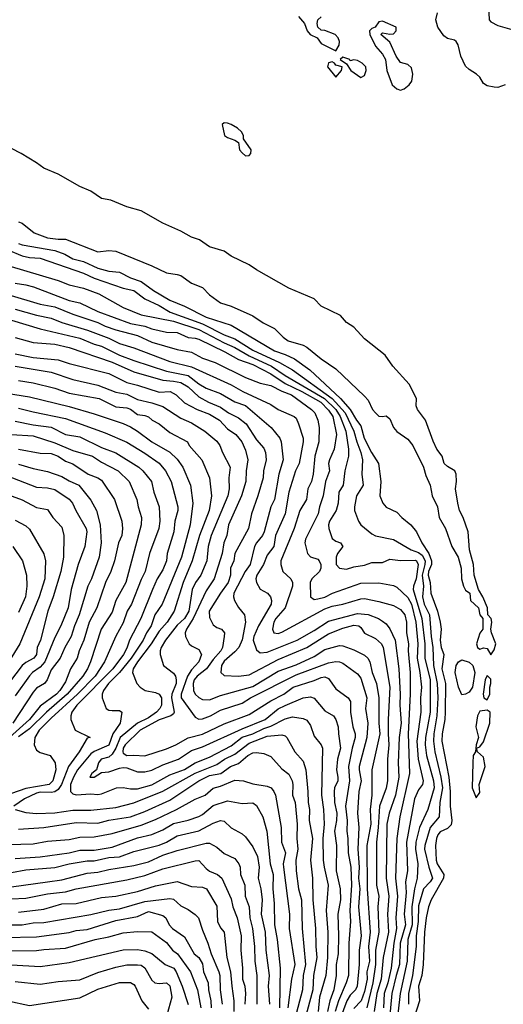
# Model space of a CAD drawing. Header units: metres. Extents: x -51132 to -49532, y -231222 to -229437.
# Tile 137 of 256: x -50904 to -50837, y -230110 to -229973. Entities that reach past the tile are written whole.
import ezdxf

# ---------------------------------------------------------------- set-up
doc = ezdxf.new("R2010")
doc.units = ezdxf.units.M
doc.layers.add('CONTOUR_INDEX', color=1, linetype='Continuous')
doc.layers.add('CONTOUR_INTER', color=3, linetype='Continuous')

msp = doc.modelspace()

# ---------------------------------------------------------------- linework, layer by layer
at = {"layer": 'CONTOUR_INDEX'}
for points, elevation in [([(-50865.75, -229972.76), (-50864.9, -229973.76), (-50864.53, -229974.76), (-50864.14, -229975.26), (-50863.14, -229975.76), (-50862.58, -229976.52), (-50860.58, -229977.55), (-50860.11, -229976.76), (-50860.07, -229976.26), (-50860.23, -229975.76), (-50860.68, -229975.26), (-50862.08, -229974.73), (-50862.58, -229974.68), (-50863.08, -229974.26), (-50863.18, -229973.76), (-50863.07, -229973.26), (-50862.58, -229972.81)], 10), ([(-50854.58, -229973.53), (-50855.12, -229974.26), (-50855.58, -229974.44), (-50855.88, -229974.76), (-50855.83, -229975.26), (-50855.08, -229976.9), (-50854.08, -229978.01), (-50853.69, -229978.76), (-50853.47, -229980.26), (-50852.75, -229982.26), (-50852.08, -229982.81), (-50851.58, -229982.99), (-50851.08, -229982.83), (-50850.39, -229982.26), (-50850.03, -229981.76), (-50849.88, -229980.76), (-50850.08, -229979.88), (-50850.58, -229979.44), (-50851.58, -229979.14), (-50852.18, -229978.26), (-50853.08, -229976.32), (-50854.33, -229975.26), (-50854.08, -229975.03), (-50853.08, -229975.24), (-50852.58, -229975.19), (-50852.2, -229974.76), (-50852.18, -229974.26), (-50854.08, -229973.44), (-50854.58, -229973.53)], 10), ([(-50861.58, -229979.22), (-50861.71, -229979.76), (-50860.58, -229981.18), (-50859.76, -229980.26), (-50859.67, -229979.76), (-50860.58, -229979.52), (-50860.74, -229979.26), (-50861.08, -229979.05), (-50861.58, -229979.22)], 10), ([(-50859.58, -229978.4), (-50859.98, -229978.76), (-50859.08, -229979.36), (-50858.49, -229980.26), (-50857.08, -229981.24), (-50856.58, -229980.98), (-50856.34, -229980.26), (-50856.39, -229979.76), (-50856.93, -229979.26), (-50857.58, -229978.86), (-50858.08, -229978.8), (-50858.58, -229978.91), (-50858.61, -229978.76), (-50859.58, -229978.4)], 10), ([(-50876.08, -229987.54), (-50876.34, -229987.76), (-50876, -229989.26), (-50875.58, -229989.58), (-50874.58, -229989.92), (-50874.09, -229990.26), (-50873.92, -229991.26), (-50873.58, -229991.69), (-50873.08, -229992.09), (-50872.58, -229992.06), (-50872.35, -229991.76), (-50872.32, -229991.26), (-50873.36, -229989.76), (-50873.38, -229989.26), (-50873.67, -229988.76), (-50874.2, -229988.26), (-50875.08, -229987.76), (-50875.58, -229987.55), (-50876.08, -229987.54)], 10), ([(-50904.58, -230001.24), (-50904.08, -230001.43), (-50902.41, -230002.76), (-50900.58, -230003.47), (-50899.08, -230003.68), (-50898.08, -230003.67), (-50893.58, -230005.41), (-50892.08, -230005.24), (-50891.08, -230005.33), (-50886.08, -230007.36), (-50884.08, -230008.34), (-50882.58, -230008.54), (-50882.08, -230008.71), (-50880.58, -230009.76), (-50879.08, -230010.38), (-50878.08, -230011.38), (-50876.58, -230012.49), (-50875.08, -230012.95), (-50872.08, -230014.31), (-50870.67, -230015.26), (-50869.08, -230016.05), (-50867.88, -230017.26), (-50867.2, -230017.76), (-50865.08, -230018.34), (-50864.58, -230018.63), (-50862.58, -230020.27), (-50860.58, -230021.63), (-50856.58, -230025.42), (-50856.08, -230025.99), (-50855.49, -230027.26), (-50855.08, -230027.73), (-50854.58, -230028.2), (-50854.08, -230028.27), (-50853.58, -230028.16), (-50853.08, -230028.56), (-50852.57, -230029.76), (-50852.08, -230030.32), (-50850.58, -230031.39), (-50849.9, -230032.26), (-50848.39, -230035.26), (-50848.08, -230036.42), (-50847.46, -230037.76), (-50847.18, -230039.26), (-50846.47, -230040.76), (-50846.21, -230042.26), (-50845.36, -230043.76), (-50844.48, -230046.26), (-50843.6, -230047.76), (-50843.16, -230049.26), (-50843.14, -230050.76), (-50842.87, -230051.76), (-50842.58, -230052.33), (-50841.99, -230052.76), (-50841.86, -230053.76), (-50840.77, -230054.76), (-50840.58, -230055.75), (-50840.15, -230056.26), (-50840.18, -230057.76), (-50840.58, -230058.29), (-50841.05, -230059.76), (-50840.89, -230060.26), (-50840.58, -230060.5), (-50840.08, -230060.34), (-50839.58, -230060.41), (-50839.08, -230061.32), (-50838.58, -230060.62), (-50838.35, -230059.76), (-50838.97, -230058.26), (-50839.06, -230057.76), (-50838.91, -230056.76), (-50839.01, -230056.26), (-50839.48, -230055.76), (-50839.54, -230054.76), (-50840.15, -230053.26), (-50840.79, -230052.26), (-50841.35, -230050.26), (-50841.47, -230048.76), (-50842, -230046.76), (-50842.2, -230044.26), (-50842.9, -230042.26), (-50843.41, -230041.26), (-50843.66, -230040.26), (-50843.95, -230038.26), (-50843.82, -230037.26), (-50843.88, -230036.26), (-50844.06, -230035.76), (-50845.08, -230035.19), (-50845.55, -230034.76), (-50845.83, -230033.76), (-50846.56, -230032.76), (-50847.08, -230031.69), (-50848.11, -230028.76), (-50849.24, -230027.26), (-50849.4, -230026.76), (-50849.37, -230025.76), (-50850.38, -230023.76), (-50852.64, -230021.26), (-50853.72, -230019.76), (-50856.58, -230017.46), (-50858.08, -230015.87), (-50859.08, -230015.23), (-50859.91, -230014.26), (-50862.58, -230012.93), (-50863.58, -230011.93), (-50867.08, -230010.45), (-50871.58, -230007.92), (-50872.58, -230007.22), (-50875.08, -230006.01), (-50876.08, -230005.32), (-50878.08, -230004.73), (-50879.49, -230003.76), (-50880.58, -230003.4), (-50882.08, -230002.55), (-50884.58, -230001.43), (-50887.58, -229999.73), (-50889.58, -229999.16), (-50891.77, -229998.26), (-50893.08, -229998.03), (-50894.58, -229996.98), (-50896.08, -229996.35), (-50899.08, -229994.66), (-50901.08, -229993.82), (-50902.08, -229993.08), (-50904.25, -229991.76), (-50905.58, -229991.1)], 10), ([(-50906.08, -230011.34), (-50901.58, -230012.68), (-50899.58, -230013.06), (-50897.08, -230014.05), (-50893.58, -230015.2), (-50892.58, -230015.71), (-50891.08, -230016.25), (-50888.08, -230017.02), (-50886.08, -230017.95), (-50882.58, -230018.96), (-50880.58, -230019.32), (-50879.08, -230020.15), (-50877.33, -230020.76), (-50873.08, -230022.85), (-50871.08, -230023.61), (-50869.58, -230023.94), (-50868.08, -230024.75), (-50866.7, -230025.26), (-50863.93, -230027.26), (-50863.48, -230027.76), (-50863.06, -230028.76), (-50862.89, -230029.76), (-50862.91, -230031.76), (-50863.46, -230033.76), (-50863.69, -230036.26), (-50863.96, -230037.26), (-50864.43, -230038.26), (-50864.62, -230039.76), (-50865.55, -230041.26), (-50866.36, -230043.76), (-50868.18, -230048.26), (-50868.18, -230048.76), (-50867.9, -230049.76), (-50866.79, -230050.76), (-50866.56, -230051.26), (-50866.6, -230051.76), (-50867.58, -230054.76), (-50868.89, -230056.26), (-50869.19, -230056.76), (-50869.34, -230057.76), (-50869.17, -230058.26), (-50868.58, -230058.36), (-50868.08, -230058.16), (-50862.08, -230054.94), (-50861.08, -230054.57), (-50859.58, -230054.27), (-50857.08, -230053.52), (-50856.58, -230053.5), (-50854.58, -230053.88), (-50852.58, -230054.44), (-50851.58, -230054.99), (-50851, -230055.76), (-50850.75, -230056.76), (-50850.76, -230058.26), (-50850.49, -230059.76), (-50850.54, -230060.76), (-50850.27, -230063.76), (-50850.24, -230066.76), (-50850.51, -230072.26), (-50850.35, -230077.76), (-50851.7, -230083.76), (-50852.11, -230086.76), (-50852.27, -230092.26), (-50852.03, -230094.76), (-50852.24, -230097.76), (-50852.13, -230099.26), (-50852.54, -230101.26), (-50852.88, -230104.76), (-50853.33, -230106.76), (-50853.84, -230108.26), (-50853.94, -230110.26)], 15), ([(-50905.08, -230021.29), (-50900.08, -230022.1), (-50897.08, -230023.11), (-50893.58, -230023.92), (-50891.08, -230024.89), (-50889.58, -230025.17), (-50888.08, -230025.88), (-50886.08, -230026.34), (-50884.58, -230026.87), (-50882.08, -230028.47), (-50880.58, -230029.14), (-50878.75, -230030.26), (-50877.08, -230031.66), (-50876.66, -230032.26), (-50876.28, -230033.26), (-50875.21, -230035.26), (-50875.42, -230036.76), (-50875.37, -230038.26), (-50875.53, -230039.26), (-50877.86, -230044.76), (-50878.29, -230046.26), (-50878.48, -230048.26), (-50879.32, -230050.26), (-50880.03, -230051.26), (-50880.49, -230052.26), (-50880.97, -230055.26), (-50881.57, -230056.26), (-50882.58, -230057.18), (-50884.18, -230059.26), (-50884.79, -230060.26), (-50884.95, -230060.76), (-50884.92, -230061.26), (-50884.46, -230062.76), (-50883.08, -230063.85), (-50882.82, -230064.26), (-50882.7, -230064.76), (-50882.74, -230065.26), (-50883.34, -230066.76), (-50883.38, -230067.26), (-50882.99, -230069.26), (-50883.08, -230069.49), (-50883.46, -230069.76), (-50885.08, -230070.31), (-50887.74, -230071.76), (-50889.8, -230073.76), (-50890.06, -230074.26), (-50890.14, -230074.76), (-50890.08, -230074.93), (-50889.58, -230075.24), (-50888.58, -230075.19), (-50887.08, -230075.32), (-50884.08, -230074.35), (-50882.76, -230073.76), (-50881.08, -230072.79), (-50879.08, -230072.31), (-50876.08, -230070.88), (-50872.58, -230069.55), (-50869.58, -230067.67), (-50867.76, -230066.76), (-50866.49, -230065.76), (-50863.58, -230064.85), (-50862.58, -230064.42), (-50862.08, -230064.35), (-50861.58, -230064.59), (-50860.58, -230066), (-50858.85, -230067.26), (-50858.51, -230067.76), (-50858.51, -230069.26), (-50858.2, -230071.26), (-50857.89, -230072.26), (-50857.88, -230072.76), (-50858.32, -230074.26), (-50858.79, -230076.76), (-50858.67, -230078.76), (-50859.21, -230082.26), (-50858.98, -230084.26), (-50859.05, -230085.76), (-50858.89, -230086.76), (-50858.84, -230088.76), (-50858.49, -230090.76), (-50858.39, -230093.26), (-50858.64, -230096.76), (-50858.51, -230098.26), (-50858.76, -230101.26), (-50858.82, -230105.76), (-50859.12, -230106.76), (-50860.2, -230109.26), (-50860.65, -230110.76)], 20), ([(-50905.58, -230030.76), (-50902.58, -230030.95), (-50899.58, -230031.88), (-50897.08, -230032.96), (-50894.34, -230033.76), (-50893.08, -230034.59), (-50890.77, -230035.76), (-50889.23, -230037.26), (-50888.16, -230039.76), (-50888.01, -230040.76), (-50887.55, -230042.26), (-50887.58, -230043.26), (-50889.69, -230051.26), (-50891.1, -230053.76), (-50891.58, -230055.38), (-50893.14, -230057.76), (-50894.6, -230062.26), (-50895.03, -230063.26), (-50895.65, -230064.26), (-50897.84, -230066.76), (-50900.71, -230069.26), (-50903.08, -230071.56), (-50904.58, -230072.67)], 25), ([(-50905.08, -230042.64), (-50903.58, -230043.41), (-50903.08, -230043.89), (-50901.08, -230047.29), (-50900.87, -230048.26), (-50900.93, -230050.76), (-50901.71, -230053.26), (-50904.41, -230059.76), (-50906.28, -230062.76)], 30), ([(-50839.58, -230064.16), (-50839.84, -230064.76), (-50840.12, -230066.76), (-50840.01, -230067.26), (-50839.58, -230067.55), (-50839.2, -230066.76), (-50839.18, -230065.76), (-50839.04, -230065.26), (-50839.08, -230064.69), (-50839.58, -230064.16)], 10), ([(-50840.58, -230069.12), (-50840.9, -230069.76), (-50841.13, -230071.26), (-50840.75, -230072.76), (-50841.11, -230073.76), (-50841.19, -230074.76), (-50841.49, -230075.26), (-50841.58, -230076.26), (-50841.65, -230079.76), (-50841.08, -230081.15), (-50840.58, -230080.37), (-50840.69, -230079.26), (-50839.85, -230076.76), (-50840.08, -230075.49), (-50840.9, -230074.76), (-50841.06, -230074.26), (-50840.58, -230074.04), (-50840.08, -230073.38), (-50839.18, -230070.76), (-50839.14, -230069.26), (-50839.58, -230068.97), (-50840.58, -230069.12)], 10), ([(-50911.08, -230087.75), (-50902.58, -230087.52), (-50900.58, -230087.12), (-50897.58, -230086.91), (-50896.08, -230086.59), (-50894.08, -230086.52), (-50891.58, -230086.06), (-50887.58, -230084.93), (-50885.58, -230084.15), (-50882.69, -230082.76), (-50880.08, -230081.3), (-50878.69, -230080.76), (-50877.58, -230079.8), (-50876.58, -230079.52), (-50874.58, -230078.68), (-50873.39, -230078.76), (-50872.08, -230079.17), (-50870.08, -230079.5), (-50869.55, -230079.76), (-50869.15, -230080.26), (-50868.93, -230080.76), (-50868.13, -230085.26), (-50868.11, -230087.26), (-50867.56, -230088.76), (-50867.86, -230090.26), (-50867.83, -230090.76), (-50866.98, -230097.26), (-50867.04, -230099.26), (-50866.26, -230104.26), (-50866.7, -230106.26), (-50867.25, -230110.26)], 25), ([(-50904.58, -230096.97), (-50901.08, -230096.57), (-50898.58, -230095.83), (-50896.58, -230095.79), (-50893.08, -230094.96), (-50891.08, -230094.77), (-50888.08, -230094.11), (-50885.58, -230093.35), (-50882.58, -230092.73), (-50880.58, -230093.43), (-50879.08, -230093.52), (-50878.5, -230093.76), (-50877.08, -230096.17), (-50876.99, -230098.26), (-50876.58, -230099.16), (-50876.08, -230099.76), (-50875.71, -230103.26), (-50875.16, -230105.26), (-50875.02, -230107.26), (-50874.72, -230109.26), (-50874.72, -230110.76)], 30), ([(-50905.08, -230106.6), (-50901.58, -230106.98), (-50899.08, -230106.6), (-50896.08, -230106.35), (-50893.58, -230105.37), (-50891.08, -230104.59), (-50889.58, -230104.3), (-50888.08, -230104.29), (-50887.58, -230104.34), (-50887.08, -230104.69), (-50886.08, -230106.42), (-50885.66, -230106.76), (-50885.08, -230106.86), (-50884.08, -230106.8), (-50883.58, -230107.22), (-50883.31, -230108.76), (-50884.01, -230111.26)], 35)]:
    msp.add_lwpolyline(points, dxfattribs=dict(at, elevation=elevation))
at = {"layer": 'CONTOUR_INTER'}
for points, elevation in [([(-50839.36, -229971.26), (-50839.3, -229973.26), (-50839.08, -229973.54), (-50838.08, -229974.01), (-50835.49, -229974.76)], 11), ([(-50837.08, -229982.27), (-50838.08, -229982.62), (-50838.58, -229982.6), (-50839.58, -229982.38), (-50840.08, -229982.07), (-50840.58, -229981.18), (-50841.03, -229980.76), (-50842.08, -229980.15), (-50842.58, -229979.65), (-50843.23, -229978.26), (-50843.58, -229976.69), (-50843.88, -229976.26), (-50844.08, -229976.06), (-50845.08, -229975.83), (-50845.58, -229975.44), (-50846.4, -229974.26), (-50846.69, -229973.26), (-50846.47, -229972.26)], 11), ([(-50904.58, -230004.27), (-50904.08, -230004.46), (-50899.58, -230005.23), (-50898.16, -230005.76), (-50897.08, -230006.37), (-50895.58, -230006.76), (-50893.58, -230007.69), (-50892.08, -230008.09), (-50890.58, -230008.21), (-50889.08, -230009.01), (-50887.58, -230009.53), (-50885.86, -230010.76), (-50883.58, -230012.11), (-50881.58, -230012.95), (-50878.58, -230014.49), (-50875.08, -230015.56), (-50869.08, -230019.13), (-50867.58, -230019.63), (-50866.3, -230020.26), (-50864.16, -230021.76), (-50859.92, -230025.76), (-50858.58, -230027.26), (-50857.72, -230028.76), (-50857.08, -230029.54), (-50856.64, -230031.26), (-50855.64, -230033.26), (-50854.66, -230034.76), (-50854.34, -230037.26), (-50854.46, -230039.26), (-50854.06, -230040.26), (-50853.58, -230040.84), (-50852.08, -230041.51), (-50851.4, -230042.26), (-50850.15, -230043.26), (-50849.38, -230044.26), (-50848.63, -230045.76), (-50847.64, -230047.26), (-50847.29, -230048.26), (-50847.31, -230048.76), (-50847.71, -230049.76), (-50847.76, -230050.26), (-50847.46, -230051.26), (-50847.39, -230052.76), (-50846.46, -230055.26), (-50846.08, -230056.76), (-50845.97, -230057.76), (-50846.1, -230059.26), (-50845.93, -230060.26), (-50845.58, -230061.26), (-50845.84, -230063.26), (-50845.37, -230065.26), (-50845.38, -230069.26), (-50845.44, -230070.26), (-50845.81, -230072.26), (-50845.84, -230073.26), (-50844.89, -230078.26), (-50844.69, -230080.26), (-50844.7, -230082.26), (-50844.46, -230084.26), (-50844.58, -230084.89), (-50845.08, -230085.39), (-50846.08, -230085.85), (-50846.4, -230086.26), (-50846.58, -230086.78), (-50846.73, -230087.76), (-50846.65, -230089.76), (-50846.5, -230090.26), (-50845.59, -230091.76), (-50845.61, -230092.26), (-50847.34, -230095.26), (-50847.71, -230096.26), (-50848.04, -230097.76), (-50848.26, -230099.76), (-50848.45, -230104.26), (-50848.62, -230105.76), (-50849.1, -230107.26), (-50848.94, -230109.26), (-50850.09, -230112.76)], 11), ([(-50906.08, -230005.15), (-50904.08, -230005.97), (-50903.08, -230006.19), (-50901.58, -230006.3), (-50895.58, -230008.35), (-50894.08, -230009.05), (-50890.08, -230010.46), (-50888.58, -230010.79), (-50887.08, -230011.93), (-50885.08, -230012.86), (-50883.55, -230013.76), (-50879.08, -230015.41), (-50876.08, -230016.92), (-50874.58, -230017.48), (-50872.08, -230019.05), (-50868.39, -230020.76), (-50866.58, -230021.78), (-50861.08, -230025.74), (-50859.26, -230027.76), (-50858.06, -230030.26), (-50857.66, -230031.76), (-50857.08, -230033.26), (-50856.86, -230034.26), (-50856.95, -230036.26), (-50856.77, -230037.76), (-50857.69, -230039.26), (-50857.96, -230040.76), (-50857.99, -230041.26), (-50857.43, -230042.76), (-50857.09, -230043.26), (-50855.58, -230044.5), (-50855.08, -230044.79), (-50852.58, -230045.31), (-50850.11, -230046.76), (-50849.08, -230047.1), (-50848.58, -230047.49), (-50848.18, -230048.26), (-50848.2, -230048.76), (-50848.59, -230050.26), (-50848.39, -230051.76), (-50848.56, -230053.26), (-50848.3, -230054.26), (-50847.58, -230055.76), (-50847.35, -230058.76), (-50847.1, -230060.26), (-50847.01, -230062.76), (-50846.49, -230065.26), (-50846.42, -230067.26), (-50846.54, -230069.76), (-50846.99, -230072.26), (-50847.02, -230073.26), (-50846.83, -230074.76), (-50845.98, -230078.26), (-50845.77, -230079.76), (-50846.12, -230081.76), (-50846.21, -230083.76), (-50847.47, -230085.26), (-50848.23, -230087.76), (-50848.25, -230088.26), (-50847.68, -230090.76), (-50847.17, -230092.26), (-50847.46, -230092.76), (-50848.39, -230093.76), (-50849.08, -230096.11), (-50849.13, -230098.26), (-50849.41, -230100.26), (-50849.43, -230101.76), (-50849.92, -230105.76), (-50850.48, -230108.26), (-50850.49, -230109.76)], 12), ([(-50906.08, -230007.29), (-50899.08, -230009.41), (-50897.58, -230009.97), (-50895.58, -230010.46), (-50893.44, -230011.26), (-50890.08, -230013.11), (-50887.58, -230014.15), (-50883.08, -230015.02), (-50879.58, -230016.18), (-50876.08, -230018.05), (-50874.58, -230018.69), (-50872.58, -230019.83), (-50869.49, -230021.26), (-50867.58, -230022.55), (-50862.13, -230025.76), (-50860.59, -230027.26), (-50859.95, -230028.26), (-50859.16, -230030.26), (-50858.8, -230032.76), (-50858.83, -230033.76), (-50859.31, -230035.76), (-50859.53, -230037.76), (-50860.13, -230038.76), (-50860.25, -230040.26), (-50860.53, -230041.26), (-50861.43, -230042.76), (-50861.57, -230043.26), (-50861.53, -230043.76), (-50861.08, -230045.15), (-50860.58, -230045.52), (-50859.93, -230045.76), (-50859.59, -230046.26), (-50860.33, -230047.26), (-50860.51, -230047.76), (-50860.51, -230048.76), (-50860.08, -230049.27), (-50859.08, -230049.41), (-50858.08, -230049.1), (-50856.58, -230048.85), (-50855.58, -230048.5), (-50854.08, -230048.49), (-50853.08, -230048.03), (-50851.58, -230048.2), (-50849.58, -230048.15), (-50849.38, -230048.26), (-50849.12, -230048.76), (-50849.4, -230050.76), (-50849.8, -230051.76), (-50849.84, -230052.26), (-50848.63, -230056.26), (-50848.2, -230059.76), (-50848.21, -230061.76), (-50847.49, -230064.76), (-50847.5, -230069.26), (-50848.14, -230072.76), (-50848.15, -230073.76), (-50847.98, -230075.26), (-50847.02, -230078.76), (-50846.93, -230079.76), (-50847.81, -230082.76), (-50848.94, -230085.26), (-50849.46, -230087.26), (-50849.51, -230088.26), (-50849.17, -230090.26), (-50849.28, -230092.26), (-50849.66, -230093.76), (-50850.04, -230096.26), (-50849.96, -230098.76), (-50850.59, -230100.76), (-50850.67, -230103.76), (-50851.63, -230108.26), (-50852.16, -230112.76)], 13), ([(-50905.08, -230009.78), (-50903.58, -230009.97), (-50902.5, -230010.26), (-50897.58, -230012.15), (-50896.08, -230012.49), (-50893.58, -230013.7), (-50889.08, -230015.37), (-50887.08, -230015.7), (-50886.08, -230016.07), (-50884.08, -230016.54), (-50882.58, -230016.58), (-50881.08, -230017.31), (-50880.08, -230017.37), (-50879.58, -230017.54), (-50875.96, -230019.26), (-50874.08, -230020.34), (-50872.08, -230021.02), (-50869.58, -230022.32), (-50867.58, -230023.66), (-50865.28, -230024.76), (-50862.67, -230026.26), (-50861.58, -230027.39), (-50860.99, -230028.26), (-50860.47, -230030.76), (-50860.8, -230032.76), (-50861.46, -230034.26), (-50861.58, -230034.76), (-50861.46, -230035.76), (-50862.02, -230037.26), (-50862.32, -230039.26), (-50862.83, -230040.76), (-50863.01, -230041.76), (-50864.76, -230045.26), (-50864.86, -230045.76), (-50864.5, -230047.26), (-50864.08, -230047.73), (-50863.08, -230048.05), (-50862.86, -230048.26), (-50862.65, -230048.76), (-50862.65, -230049.26), (-50862.82, -230049.76), (-50863.92, -230050.76), (-50864.15, -230051.26), (-50864.07, -230053.26), (-50863.58, -230053.63), (-50863.08, -230053.53), (-50862.08, -230053.28), (-50861.04, -230052.76), (-50857.08, -230051.38), (-50854.58, -230051.3), (-50852.58, -230051.66), (-50852.08, -230051.9), (-50850.58, -230053.34), (-50850.08, -230054.25), (-50849.46, -230056.76), (-50849.21, -230059.76), (-50849.27, -230061.76), (-50848.89, -230063.76), (-50848.68, -230065.76), (-50848.82, -230067.26), (-50848.78, -230069.26), (-50849.32, -230073.26), (-50849.14, -230075.76), (-50848.46, -230078.76), (-50848.54, -230079.26), (-50849.08, -230080.04), (-50849.63, -230081.26), (-50850.78, -230087.26), (-50850.62, -230091.26), (-50850.88, -230092.76), (-50850.79, -230094.26), (-50851.07, -230097.26), (-50850.91, -230098.76), (-50851.63, -230101.26), (-50851.71, -230104.26), (-50852.2, -230105.76), (-50852.79, -230108.26), (-50853.23, -230112.76)], 14), ([(-50905.08, -230013.35), (-50902.08, -230014.19), (-50900.08, -230014.6), (-50898.58, -230015.19), (-50895.02, -230016.26), (-50892.08, -230017.4), (-50890.58, -230018.13), (-50888.58, -230018.71), (-50883.58, -230020.63), (-50880.58, -230021.38), (-50875.08, -230023.85), (-50873.46, -230024.76), (-50869.58, -230026.58), (-50868.58, -230027.28), (-50866.34, -230028.26), (-50866.08, -230028.5), (-50865.73, -230029.26), (-50865.12, -230031.26), (-50865.09, -230031.76), (-50865.65, -230034.76), (-50866.15, -230035.76), (-50867.09, -230038.76), (-50867.62, -230041.76), (-50868.96, -230044.76), (-50869.16, -230046.26), (-50870.08, -230047.48), (-50870.59, -230048.76), (-50871.52, -230050.26), (-50871.68, -230050.76), (-50871.57, -230051.26), (-50871.08, -230052.19), (-50870.03, -230052.76), (-50869.64, -230053.26), (-50869.49, -230053.76), (-50869.55, -230054.26), (-50871.31, -230057.26), (-50871.96, -230058.76), (-50872.06, -230059.26), (-50871.58, -230060.6), (-50871.08, -230061), (-50870.08, -230060.94), (-50865.93, -230059.26), (-50863.58, -230057.94), (-50861.58, -230056.61), (-50857.58, -230055.55), (-50856.08, -230055.72), (-50854.66, -230056.26), (-50854.08, -230056.61), (-50853.58, -230057.01), (-50853.08, -230057.67), (-50852.32, -230059.26), (-50851.81, -230063.26), (-50851.64, -230066.76), (-50851.69, -230068.26), (-50851.5, -230070.76), (-50851.79, -230072.76), (-50851.93, -230076.26), (-50851.84, -230078.26), (-50852.27, -230080.76), (-50853.15, -230083.26), (-50853.48, -230084.76), (-50853.6, -230092.26), (-50853.23, -230094.76), (-50853.39, -230097.26), (-50853.27, -230099.76), (-50854.02, -230103.26), (-50854.26, -230106.26), (-50854.9, -230108.26), (-50855.23, -230110.76)], 16), ([(-50905.58, -230014.9), (-50901.58, -230016.07), (-50896.08, -230017.38), (-50894.08, -230018.23), (-50893.08, -230018.51), (-50890.58, -230019.72), (-50888.58, -230020.46), (-50884.08, -230021.95), (-50881.08, -230022.54), (-50879.58, -230023.71), (-50878.58, -230024.3), (-50876.58, -230025.06), (-50874.58, -230026.21), (-50873.08, -230026.72), (-50869.54, -230029.76), (-50868.34, -230031.26), (-50868.15, -230031.76), (-50867.89, -230034.26), (-50868.47, -230036.26), (-50869.08, -230039.76), (-50869.6, -230040.76), (-50870.49, -230044.26), (-50870.74, -230044.76), (-50871.58, -230045.76), (-50871.85, -230046.26), (-50872.47, -230048.76), (-50873.14, -230049.76), (-50874.72, -230052.76), (-50874.78, -230053.26), (-50874.61, -230053.76), (-50874.08, -230054.72), (-50873.23, -230055.76), (-50873.09, -230056.76), (-50873.58, -230059.23), (-50874.03, -230060.26), (-50874.58, -230060.9), (-50876.08, -230062.17), (-50876.44, -230062.76), (-50876.53, -230063.76), (-50876.08, -230064.18), (-50874.08, -230064.27), (-50872.58, -230064.08), (-50868.58, -230061.94), (-50864.58, -230060.3), (-50861.58, -230058.39), (-50859.58, -230057.6), (-50858.08, -230057.19), (-50857.36, -230057.26), (-50857.08, -230057.5), (-50856.58, -230058.31), (-50855.08, -230059.01), (-50854.23, -230059.76), (-50853.99, -230060.26), (-50853.06, -230065.76), (-50853.29, -230070.26), (-50853.32, -230072.26), (-50853.19, -230073.76), (-50853.4, -230075.76), (-50853.4, -230078.76), (-50853.58, -230079.8), (-50854.52, -230082.26), (-50854.68, -230085.26), (-50854.94, -230087.26), (-50854.94, -230093.26), (-50854.61, -230094.76), (-50854.75, -230096.26), (-50854.61, -230099.76), (-50855.06, -230102.26), (-50855.05, -230104.26), (-50855.41, -230106.76), (-50856.25, -230110.26)], 17), ([(-50905.08, -230017.3), (-50902.58, -230018), (-50899.58, -230018.22), (-50897.58, -230018.69), (-50891.58, -230020.7), (-50888.58, -230022.04), (-50884.58, -230023.22), (-50883.08, -230023.33), (-50882.08, -230023.54), (-50881.08, -230024.14), (-50879.58, -230025.52), (-50878.23, -230026.26), (-50876.58, -230026.95), (-50875.44, -230027.76), (-50874.08, -230028.44), (-50873.03, -230029.26), (-50871.58, -230031.48), (-50870.58, -230032.63), (-50870.33, -230033.26), (-50870.25, -230034.26), (-50870.6, -230035.76), (-50870.64, -230036.76), (-50871.37, -230039.26), (-50872.29, -230041.76), (-50872.69, -230043.76), (-50874.57, -230047.26), (-50874.74, -230048.26), (-50875.17, -230049.26), (-50875.2, -230050.26), (-50875.5, -230051.26), (-50876.59, -230052.76), (-50878.14, -230055.26), (-50878.08, -230056.11), (-50877.58, -230057.12), (-50877.08, -230057.51), (-50876.42, -230057.76), (-50876.02, -230058.26), (-50876.05, -230058.76), (-50876.3, -230060.26), (-50876.54, -230060.76), (-50877.58, -230061.95), (-50878.49, -230063.26), (-50879.82, -230064.26), (-50880.22, -230064.76), (-50880.36, -230065.26), (-50880.3, -230066.26), (-50880.08, -230066.74), (-50879.58, -230067.22), (-50879.08, -230067.51), (-50878.08, -230067.55), (-50876.58, -230066.92), (-50872.08, -230065.67), (-50868.58, -230063.58), (-50866.08, -230062.69), (-50863.58, -230061.51), (-50862.08, -230060.55), (-50860.08, -230060.01), (-50859.58, -230060.07), (-50858.08, -230060.6), (-50856.58, -230061.35), (-50856.12, -230061.76), (-50855.86, -230062.26), (-50855.52, -230063.76), (-50854.94, -230065.26), (-50854.59, -230067.26), (-50854.62, -230070.76), (-50854.48, -230072.26), (-50855.57, -230077.26), (-50855.58, -230080.76), (-50855.79, -230082.76), (-50855.73, -230084.76), (-50856.25, -230087.76), (-50856.22, -230093.76), (-50855.81, -230099.76), (-50856.05, -230101.76), (-50855.9, -230103.76), (-50856.27, -230105.26), (-50856.24, -230106.26), (-50856.58, -230107.99), (-50857.04, -230109.26), (-50858.08, -230110.32)], 18), ([(-50905.08, -230019.55), (-50902.58, -230020.07), (-50899.08, -230020.37), (-50897.58, -230020.9), (-50892.08, -230022.29), (-50889.58, -230023.54), (-50888.08, -230023.88), (-50885.08, -230024.87), (-50883.55, -230024.76), (-50882.71, -230025.26), (-50881.58, -230026.35), (-50879.81, -230027.26), (-50878.08, -230027.92), (-50876.7, -230028.76), (-50875.58, -230029.96), (-50874.44, -230030.76), (-50873.63, -230031.76), (-50873.08, -230032.93), (-50872.78, -230034.26), (-50873.03, -230035.76), (-50873.05, -230037.26), (-50873.65, -230039.26), (-50875.45, -230043.26), (-50875.7, -230044.76), (-50876.11, -230045.76), (-50876.35, -230047.26), (-50877.47, -230050.76), (-50878.58, -230052.42), (-50880.36, -230056.26), (-50881.3, -230057.76), (-50881.48, -230058.26), (-50881.42, -230058.76), (-50880.93, -230059.76), (-50880.58, -230060.06), (-50879.58, -230060.56), (-50879.2, -230061.26), (-50879.57, -230062.26), (-50880.58, -230063.36), (-50881.14, -230064.26), (-50882.05, -230066.76), (-50882.04, -230067.26), (-50880.08, -230069.94), (-50879.58, -230070.23), (-50879.08, -230070.19), (-50877.96, -230069.76), (-50876.58, -230068.95), (-50873.58, -230067.99), (-50872.39, -230067.26), (-50866.08, -230064.08), (-50861.58, -230062.4), (-50860.58, -230062.21), (-50860.08, -230062.25), (-50859.58, -230062.45), (-50857.58, -230063.91), (-50857.08, -230064.54), (-50856.27, -230067.26), (-50856.46, -230068.76), (-50856.11, -230070.76), (-50856.28, -230072.76), (-50857.33, -230076.76), (-50857.35, -230077.26), (-50857.04, -230078.76), (-50857.39, -230080.26), (-50857.55, -230083.26), (-50857.38, -230085.26), (-50857.53, -230088.26), (-50857.31, -230090.76), (-50857.41, -230092.26), (-50857.25, -230093.76), (-50857.44, -230096.26), (-50857.05, -230100.26), (-50857.35, -230102.26), (-50857.31, -230104.26), (-50857.62, -230107.26), (-50857.83, -230107.76), (-50858.58, -230108.5), (-50859.04, -230109.26), (-50859.98, -230111.76)], 19), ([(-50904.58, -230023.25), (-50902.58, -230023.58), (-50899.58, -230024.33), (-50897.58, -230025.03), (-50893.42, -230025.76), (-50891.08, -230026.89), (-50889.58, -230027.06), (-50889.08, -230027.25), (-50888.08, -230027.98), (-50887.08, -230028.1), (-50886.58, -230028.3), (-50886.04, -230028.76), (-50885.08, -230029.26), (-50883.58, -230030.48), (-50881.14, -230031.76), (-50880.9, -230032.26), (-50879.17, -230034.26), (-50878.1, -230036.76), (-50877.81, -230039.26), (-50878.13, -230041.26), (-50879.47, -230044.76), (-50880.52, -230048.26), (-50881.77, -230051.26), (-50883.02, -230055.26), (-50883.99, -230056.76), (-50885.08, -230058.03), (-50886.2, -230059.76), (-50888.1, -230062.26), (-50888.68, -230063.26), (-50888.78, -230063.76), (-50888.2, -230065.26), (-50887.74, -230065.76), (-50887.04, -230066.26), (-50885.58, -230066.5), (-50885.07, -230066.76), (-50884.76, -230067.26), (-50884.75, -230068.26), (-50884.98, -230068.76), (-50885.47, -230069.26), (-50886.58, -230070.03), (-50888.08, -230070.77), (-50890.49, -230072.76), (-50891.11, -230074.26), (-50891.58, -230075.07), (-50892.08, -230075.48), (-50893.14, -230075.76), (-50893.51, -230076.26), (-50893.76, -230077.26), (-50894.43, -230077.76), (-50894.72, -230078.26), (-50894.08, -230078.28), (-50893.08, -230077.62), (-50892.08, -230077.54), (-50890.58, -230077), (-50890.08, -230076.93), (-50889.58, -230076.95), (-50888.08, -230077.5), (-50887.08, -230077.5), (-50886.08, -230077.28), (-50884.58, -230076.56), (-50882.41, -230075.76), (-50880.58, -230074.56), (-50879.08, -230074.05), (-50873.58, -230071.55), (-50870.36, -230070.26), (-50868.58, -230068.8), (-50867.58, -230068.32), (-50865.08, -230067.26), (-50864.08, -230067.13), (-50863.58, -230067.3), (-50862.08, -230069.04), (-50860.87, -230069.76), (-50860.56, -230070.26), (-50860.23, -230071.26), (-50860.22, -230072.26), (-50859.94, -230074.26), (-50860.34, -230075.76), (-50860.48, -230077.26), (-50860.27, -230078.26), (-50860.3, -230078.76), (-50860.77, -230079.76), (-50860.81, -230080.26), (-50860.77, -230081.76), (-50860.44, -230083.26), (-50860.46, -230084.26), (-50860.76, -230085.76), (-50860.49, -230087.76), (-50860.5, -230091.26), (-50859.98, -230093.76), (-50859.93, -230095.26), (-50860.28, -230097.26), (-50860.19, -230100.26), (-50860.26, -230102.76), (-50860.51, -230104.26), (-50860.5, -230105.76), (-50860.84, -230107.76), (-50861.42, -230109.26), (-50861.72, -230110.76)], 21), ([(-50908.08, -230024.72), (-50903.08, -230025.51), (-50897.58, -230026.88), (-50894.08, -230027.86), (-50890.08, -230029.21), (-50889.08, -230029.69), (-50888.08, -230030.28), (-50886.08, -230031.76), (-50883.58, -230033.2), (-50882.58, -230034.18), (-50881.79, -230035.26), (-50880.74, -230037.76), (-50880.41, -230040.26), (-50880.79, -230043.26), (-50881.97, -230047.76), (-50884.68, -230054.26), (-50885.67, -230055.76), (-50886.2, -230057.26), (-50886.86, -230058.26), (-50887.3, -230059.26), (-50888.97, -230061.76), (-50890.58, -230063.77), (-50892.11, -230065.26), (-50892.8, -230066.26), (-50893, -230066.76), (-50893, -230067.26), (-50892.44, -230068.76), (-50892.08, -230068.96), (-50891.58, -230069.03), (-50890.58, -230069), (-50890.28, -230069.26), (-50890.51, -230070.76), (-50891.51, -230072.26), (-50892.08, -230073.83), (-50894.08, -230074.68), (-50894.58, -230075.02), (-50896.39, -230077.26), (-50896.98, -230078.26), (-50897.38, -230079.26), (-50897.38, -230080.26), (-50897.08, -230080.59), (-50896.58, -230080.73), (-50894.58, -230080.56), (-50893.58, -230080.65), (-50893.08, -230080.59), (-50890.99, -230079.76), (-50890.08, -230079.69), (-50889.08, -230079.87), (-50888.08, -230079.87), (-50886.08, -230079.33), (-50883.58, -230077.96), (-50881.58, -230077.19), (-50880.08, -230076.27), (-50878.08, -230075.48), (-50875.08, -230073.9), (-50873.58, -230072.7), (-50872.08, -230072.23), (-50870.58, -230071.49), (-50869.58, -230071.18), (-50867.58, -230070.18), (-50866.58, -230069.91), (-50865.08, -230070.14), (-50864.58, -230070.35), (-50864.08, -230071.08), (-50863.58, -230072.56), (-50862.58, -230073.76), (-50862.43, -230074.26), (-50862.57, -230080.76), (-50862.29, -230082.76), (-50862.2, -230084.76), (-50862.35, -230086.76), (-50862.31, -230089.76), (-50862.2, -230090.76), (-50861.64, -230093.26), (-50861.93, -230096.76), (-50861.68, -230099.76), (-50861.73, -230103.26), (-50861.95, -230105.76), (-50862.82, -230108.76), (-50863.03, -230110.76)], 22), ([(-50904.58, -230027.08), (-50902.58, -230027.61), (-50898.08, -230028.51), (-50892.58, -230030.5), (-50889.58, -230031.8), (-50887.08, -230033.31), (-50885.08, -230034.72), (-50884.19, -230035.76), (-50883.42, -230037.26), (-50882.48, -230040.76), (-50882.49, -230041.26), (-50882.9, -230042.76), (-50883.05, -230044.26), (-50883.96, -230047.26), (-50884.08, -230048.26), (-50884.58, -230049.53), (-50885.35, -230050.76), (-50886.02, -230052.26), (-50887.62, -230056.26), (-50889.21, -230059.26), (-50889.58, -230060.39), (-50890.05, -230061.26), (-50891.5, -230063.26), (-50896.49, -230068.26), (-50897.2, -230069.26), (-50897.35, -230069.76), (-50897.32, -230070.26), (-50896.74, -230071.76), (-50894.64, -230072.76), (-50895.08, -230072.85), (-50896.17, -230074.76), (-50897.68, -230076.76), (-50898.65, -230079.26), (-50899.08, -230079.98), (-50899.58, -230080.29), (-50900.08, -230080.39), (-50901.58, -230080.35), (-50902.08, -230080.48), (-50903.75, -230081.26), (-50905.27, -230082.26)], 23), ([(-50905.08, -230028.89), (-50902.58, -230029.41), (-50900.08, -230029.74), (-50898.08, -230030.74), (-50896.08, -230031.08), (-50893.08, -230032.54), (-50891.08, -230033.28), (-50887.91, -230035.26), (-50887.34, -230035.76), (-50886.16, -230037.26), (-50885.81, -230038.76), (-50885.06, -230040.76), (-50884.99, -230042.76), (-50885.11, -230043.76), (-50886.42, -230047.26), (-50887.04, -230049.76), (-50887.58, -230050.84), (-50888.9, -230054.26), (-50889.51, -230055.26), (-50890.08, -230056.86), (-50891.08, -230058.7), (-50892.66, -230062.26), (-50893.95, -230064.26), (-50896.43, -230066.76), (-50900.08, -230070.1), (-50901.72, -230071.76), (-50902.34, -230072.76), (-50902.42, -230073.76), (-50902.08, -230074.51), (-50901.58, -230074.84), (-50900.19, -230075.26), (-50899.53, -230076.26), (-50899.43, -230077.26), (-50899.83, -230078.76), (-50900.33, -230079.26), (-50903.58, -230079.82), (-50905.58, -230080.53)], 24), ([(-50904.58, -230032.8), (-50901.58, -230033.33), (-50900.08, -230033.4), (-50899.1, -230033.76), (-50898.08, -230034.44), (-50897.08, -230034.8), (-50894.91, -230036.26), (-50893.57, -230036.76), (-50893.08, -230037.09), (-50891.26, -230039.76), (-50890.24, -230042.76), (-50890.16, -230043.76), (-50890.28, -230044.76), (-50890.72, -230045.76), (-50891.28, -230048.26), (-50891.8, -230049.76), (-50892.53, -230051.26), (-50893.73, -230054.76), (-50894.79, -230056.76), (-50895.52, -230059.26), (-50896.18, -230060.76), (-50896.45, -230061.76), (-50897.37, -230063.26), (-50898.08, -230065.04), (-50898.86, -230066.26), (-50899.34, -230066.76), (-50901.58, -230068.4), (-50903.08, -230070.26), (-50905.86, -230072.76)], 26), ([(-50904.58, -230034.86), (-50902.58, -230035.48), (-50900.58, -230035.87), (-50898.58, -230036.57), (-50897.58, -230037.17), (-50896.25, -230037.76), (-50894.58, -230039.83), (-50893.79, -230041.26), (-50893.27, -230043.26), (-50893.14, -230045.76), (-50893.39, -230047.76), (-50894.49, -230050.76), (-50894.98, -230051.76), (-50896.19, -230055.76), (-50896.82, -230057.26), (-50897.29, -230058.76), (-50898.19, -230060.26), (-50898.83, -230061.76), (-50900.08, -230063.37), (-50900.6, -230064.76), (-50900.99, -230065.26), (-50902.08, -230065.94), (-50902.58, -230066.49), (-50905.37, -230070.76)], 27), ([(-50907.08, -230036.11), (-50902.08, -230038.07), (-50900.58, -230038.12), (-50899.58, -230038.39), (-50897.58, -230039.7), (-50897.09, -230040.26), (-50896.65, -230041.26), (-50895.22, -230043.76), (-50895.1, -230044.26), (-50895.4, -230046.26), (-50896.33, -230048.76), (-50897.28, -230052.26), (-50897.7, -230054.76), (-50898.72, -230057.26), (-50899.58, -230058.9), (-50900.93, -230062.26), (-50901.58, -230063.02), (-50902.65, -230063.76), (-50903.08, -230064.21), (-50905.08, -230066.98)], 28), ([(-50907.58, -230038.56), (-50904.08, -230039.8), (-50902.08, -230040.87), (-50900.58, -230041.16), (-50899.85, -230042.26), (-50898.58, -230043.59), (-50898.32, -230044.76), (-50898.35, -230047.76), (-50898.74, -230049.76), (-50899.78, -230053.26), (-50900.54, -230055.26), (-50901.56, -230059.26), (-50902, -230060.26), (-50902.12, -230061.26), (-50902.49, -230061.76), (-50903.58, -230062.36), (-50904.08, -230062.77), (-50906.71, -230066.26)], 29), ([(-50905.37, -230046.26), (-50904.06, -230048.26), (-50903.51, -230050.26), (-50903.44, -230051.76), (-50903.61, -230053.26), (-50904.58, -230055.45)], 31), ([(-50843.55, -230062.26), (-50843.08, -230062), (-50842.08, -230062.31), (-50841.57, -230062.76), (-50841.28, -230063.76), (-50841.59, -230065.76), (-50842.08, -230066.46), (-50842.58, -230066.75), (-50843.08, -230066.86), (-50843.53, -230065.76), (-50844, -230063.76), (-50843.88, -230062.76), (-50843.55, -230062.26)], 11), ([(-50905.07, -230082.76), (-50903.58, -230083.15), (-50902.08, -230083.28), (-50899.58, -230083.2), (-50897.08, -230082.85), (-50894.58, -230082.82), (-50891.08, -230082.49), (-50888.58, -230081.81), (-50884.58, -230080.21), (-50880.08, -230077.69), (-50877.08, -230076.52), (-50876, -230075.76), (-50874.58, -230075.07), (-50872.58, -230073.53), (-50870.08, -230072.56), (-50868.08, -230072.38), (-50867.58, -230072.55), (-50867.35, -230072.76), (-50866.27, -230074.76), (-50865.08, -230076.05), (-50864.71, -230077.26), (-50864.43, -230080.26), (-50864.42, -230081.76), (-50864.21, -230082.76), (-50864.25, -230084.26), (-50863.8, -230086.76), (-50864.08, -230089.76), (-50863.82, -230092.26), (-50863.76, -230095.26), (-50863.38, -230099.26), (-50863.35, -230101.76), (-50863.2, -230103.26), (-50863.68, -230105.76), (-50863.76, -230107.76), (-50865.51, -230114.26)], 23), ([(-50904.58, -230085.46), (-50901.08, -230085.24), (-50896.58, -230084.53), (-50893.58, -230084.62), (-50892.08, -230084.23), (-50889.08, -230083.74), (-50887.08, -230083.02), (-50883.58, -230081.44), (-50879.6, -230078.76), (-50878.08, -230078.03), (-50876.53, -230077.76), (-50875.18, -230076.76), (-50874.08, -230076.36), (-50872.76, -230075.26), (-50872.08, -230074.9), (-50871.58, -230074.86), (-50870.58, -230075), (-50869.58, -230075.41), (-50868.08, -230077.1), (-50867.08, -230077.85), (-50866.64, -230078.76), (-50866.53, -230079.26), (-50866.57, -230080.76), (-50866.23, -230081.76), (-50865.93, -230084.76), (-50865.98, -230086.76), (-50865.82, -230088.26), (-50866.11, -230089.76), (-50866.08, -230091.26), (-50865.77, -230093.76), (-50865.32, -230095.26), (-50865.25, -230099.26), (-50864.77, -230104.26), (-50865.11, -230105.76), (-50865.19, -230107.76), (-50866.27, -230111.76)], 24), ([(-50905.08, -230089.56), (-50901.58, -230089.29), (-50897.58, -230088.77), (-50896.08, -230088.38), (-50894.08, -230088.38), (-50891.58, -230087.97), (-50888.08, -230086.67), (-50886.08, -230086.21), (-50884.58, -230085.58), (-50883.08, -230084.68), (-50881.08, -230084.24), (-50879.58, -230083.71), (-50879.08, -230083.43), (-50877.58, -230082.17), (-50875.58, -230081.55), (-50873.58, -230081.91), (-50872.08, -230081.81), (-50871.58, -230082.21), (-50870.68, -230083.76), (-50870.15, -230085.76), (-50869.67, -230090.26), (-50869.25, -230091.76), (-50869.33, -230093.76), (-50869.13, -230095.76), (-50869.08, -230098.76), (-50868.69, -230100.76), (-50868.29, -230104.76), (-50868.38, -230110.26)], 26), ([(-50905.58, -230091.47), (-50903.58, -230091.13), (-50899.58, -230090.78), (-50897.58, -230090.29), (-50895.08, -230089.87), (-50894.08, -230089.87), (-50892.08, -230089.41), (-50890.58, -230089.32), (-50888.58, -230088.55), (-50885.08, -230087.7), (-50884.08, -230087.28), (-50882.58, -230086.41), (-50879.58, -230085.72), (-50877.58, -230084.65), (-50876.58, -230084.26), (-50876.08, -230084.34), (-50875.08, -230085.31), (-50873.58, -230086.1), (-50873.08, -230086.53), (-50872.08, -230087.93), (-50871.44, -230089.26), (-50871.22, -230090.76), (-50871.36, -230092.26), (-50870.97, -230093.76), (-50870.77, -230095.26), (-50870.92, -230097.26), (-50870.39, -230099.76), (-50870.26, -230102.26), (-50869.82, -230105.76), (-50869.96, -230107.26), (-50869.75, -230109.76)], 27), ([(-50905.58, -230093.45), (-50900.58, -230092.79), (-50898.58, -230092.49), (-50895.08, -230091.56), (-50893.58, -230091.45), (-50892.08, -230091.06), (-50888.58, -230090.51), (-50886.58, -230089.98), (-50884.58, -230089.1), (-50882.58, -230088.42), (-50878.58, -230087.4), (-50878.08, -230087.42), (-50877.08, -230087.99), (-50876.08, -230088.85), (-50874.58, -230089.55), (-50874.02, -230090.26), (-50873.84, -230090.76), (-50873.78, -230091.76), (-50873.21, -230093.26), (-50873.13, -230094.76), (-50872.59, -230096.26), (-50872.5, -230097.76), (-50872.14, -230099.26), (-50871.85, -230101.76), (-50871.82, -230103.76), (-50871.52, -230105.76), (-50871.54, -230109.76)], 28), ([(-50905.58, -230095.12), (-50903.58, -230095.02), (-50900.58, -230094.45), (-50898.08, -230094.16), (-50896.58, -230093.73), (-50889.58, -230092.5), (-50887.08, -230091.91), (-50884.58, -230090.99), (-50880.08, -230089.87), (-50879.58, -230089.84), (-50878.58, -230090.94), (-50878.08, -230091.3), (-50876.98, -230091.76), (-50876.4, -230092.26), (-50875.08, -230095.12), (-50874.87, -230096.26), (-50874.26, -230097.76), (-50873.71, -230100.26), (-50873.75, -230102.26), (-50873.52, -230104.76), (-50873.53, -230106.26), (-50873.2, -230107.26), (-50873.08, -230108.26), (-50873.2, -230109.76)], 29), ([(-50905.58, -230098.72), (-50904.08, -230098.73), (-50902.58, -230098.47), (-50901.08, -230098.43), (-50894.58, -230097.31), (-50892.08, -230096.7), (-50890.58, -230096.52), (-50887.08, -230095.5), (-50883.58, -230095.09), (-50883.08, -230095.19), (-50882.08, -230096.1), (-50881.08, -230096.6), (-50880.08, -230097.3), (-50879.64, -230097.76), (-50879.08, -230099.46), (-50878.31, -230101.26), (-50877.87, -230102.76), (-50876.8, -230105.26), (-50876.65, -230105.76), (-50876.61, -230107.76), (-50876.33, -230109.76)], 31), ([(-50906.58, -230100.5), (-50902.08, -230100.42), (-50897.58, -230099.78), (-50896.58, -230099.51), (-50895.08, -230099.39), (-50891.08, -230098.13), (-50888.08, -230097.57), (-50886.58, -230096.9), (-50884.58, -230097.43), (-50884.17, -230097.76), (-50883.7, -230098.76), (-50883.25, -230099.26), (-50881.58, -230100.41), (-50880.21, -230102.76), (-50879.58, -230103.28), (-50879.08, -230104.15), (-50878.91, -230105.26), (-50878.28, -230106.76), (-50878.24, -230107.76), (-50877.92, -230109.26), (-50877.87, -230110.26)], 32), ([(-50907.58, -230102.35), (-50902.08, -230102.31), (-50901.08, -230102.14), (-50898.08, -230101.96), (-50893.95, -230100.76), (-50892.08, -230100.42), (-50890.08, -230099.86), (-50888.08, -230099.68), (-50886.08, -230099.73), (-50884.08, -230101.18), (-50883.22, -230102.26), (-50882.52, -230102.76), (-50880.73, -230105.26), (-50879.78, -230107.76), (-50879.32, -230110.26)], 33), ([(-50929.58, -230109.78), (-50928.08, -230108.98), (-50923.08, -230104.85), (-50920.58, -230103.77), (-50918.08, -230103.21), (-50917.08, -230103.16), (-50912.58, -230103.67), (-50909.58, -230103.77), (-50905.58, -230104.28), (-50901.58, -230104.5), (-50897.58, -230103.98), (-50890.08, -230102.19), (-50888.08, -230102.15), (-50887.08, -230102.35), (-50886.08, -230102.73), (-50884.27, -230104.26), (-50883.04, -230104.76), (-50882.7, -230105.26), (-50881.9, -230107.26), (-50881.08, -230109.79)], 34), ([(-50925.58, -230110.3), (-50923.58, -230108.7), (-50920.58, -230107.34), (-50918.08, -230107.09), (-50913.08, -230107.63), (-50911.08, -230107.69), (-50909.08, -230108.06), (-50906.08, -230109.27), (-50903.08, -230109.92), (-50896.08, -230108.84), (-50893.58, -230107.68), (-50890.58, -230106.73), (-50889.08, -230106.75), (-50888.58, -230107), (-50888.39, -230107.26), (-50887.49, -230109.26), (-50886.58, -230110.42)], 36)]:
    msp.add_lwpolyline(points, dxfattribs=dict(at, elevation=elevation))

doc.saveas('drawing.dxf')
